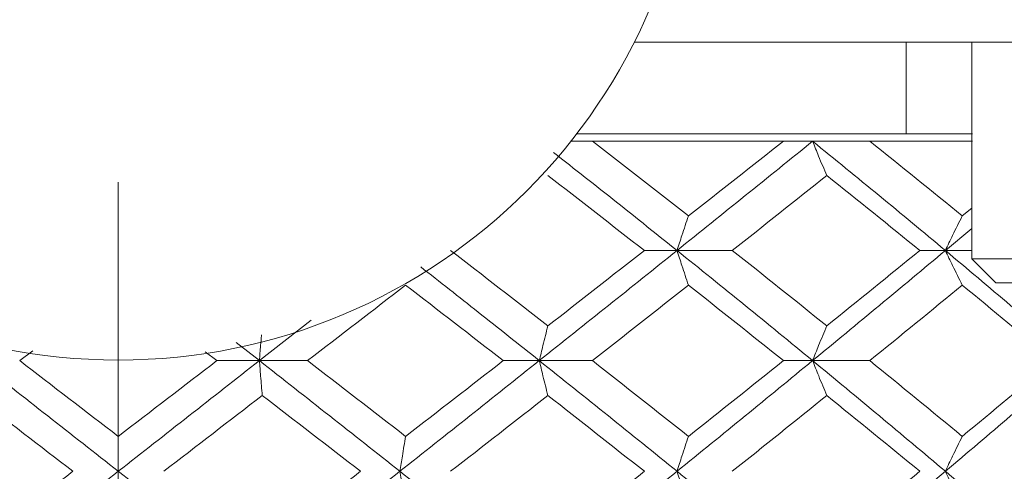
# Model space of a CAD drawing. Header units: inches. Extents: x 1.8 to 31.6, y 1.9 to 20.6.
# Tile 56 of 81: x 23.56 to 23.882, y 10.223 to 10.371. Entities that reach past the tile are written whole.
import ezdxf

# ---------------------------------------------------------------- set-up
doc = ezdxf.new("R2010")
doc.units = ezdxf.units.IN
doc.header["$MEASUREMENT"] = 0
doc.linetypes.add('CENTERX2', pattern=[0.8, 0.5, -0.1, 0.1, -0.1])

msp = doc.modelspace()

# ---------------------------------------------------------------- linework, layer by layer
at = {"color": 7, "linetype": 'CENTERX2', "lineweight": 0}
msp.add_line((23.592, 13.51771), (23.592, 7.74066), dxfattribs=at)
at = {"color": 7, "linetype": 'Continuous', "lineweight": 15}
for p, q in [((23.96942, 10.36355), (23.76078, 10.36355)), ((23.84969, 10.33355), (23.84969, 10.36355)), ((23.8712, 10.36355), (23.8712, 10.29268)), ((23.87146, 10.33355), (23.74196, 10.33355)), ((23.7471, 10.33114), (23.74008, 10.33114)), ((23.80959, 10.33114), (23.7471, 10.33114)), ((23.81913, 10.33114), (23.80959, 10.33114)), ((23.83784, 10.33114), (23.81913, 10.33114)), ((23.87146, 10.33114), (23.83784, 10.33114)), ((23.8712, 10.30925), (23.86809, 10.30671)), ((23.8712, 10.30264), (23.86257, 10.2954)), ((23.77479, 10.2954), (23.76409, 10.2954)), ((23.77479, 10.2954), (23.79287, 10.2954)), ((23.86257, 10.2954), (23.85423, 10.2954)), ((23.86257, 10.2954), (23.8712, 10.2954)), ((23.8712, 10.29268), (23.87907, 10.28481)), ((24.0208, 10.29268), (23.8712, 10.29268)), ((24.01293, 10.28481), (23.87907, 10.28481)), ((23.6551, 10.27266), (23.63815, 10.25937)), ((23.56399, 10.26263), (23.55974, 10.25937)), ((23.63056, 10.26531), (23.63815, 10.25937)), ((23.62046, 10.26228), (23.62426, 10.25937)), ((23.63815, 10.25937), (23.62426, 10.25937)), ((23.63815, 10.25937), (23.65391, 10.25937)), ((23.72973, 10.25937), (23.71792, 10.25937)), ((23.72973, 10.25937), (23.7471, 10.25937)), ((23.81913, 10.25937), (23.80959, 10.25937)), ((23.81913, 10.25937), (23.83784, 10.25937))]:
    msp.add_line(p, q, dxfattribs=at)
msp.add_circle((23.592, 10.44855), 0.18898, dxfattribs=at)
for points in [[(23.7471, 10.33114), (23.7576, 10.32304), (23.76808, 10.3149), (23.77852, 10.30671)], [(23.81913, 10.33114), (23.80453, 10.31933), (23.78973, 10.3074), (23.77479, 10.2954)], [(23.80959, 10.33114), (23.79932, 10.32304), (23.78896, 10.3149), (23.77852, 10.30671)], [(23.81913, 10.33114), (23.83373, 10.31933), (23.84822, 10.3074), (23.86257, 10.2954)], [(23.83784, 10.33114), (23.84799, 10.32304), (23.85807, 10.3149), (23.86809, 10.30671)], [(23.73254, 10.31992), (23.74308, 10.31179), (23.75361, 10.30361), (23.76409, 10.2954)], [(23.82376, 10.31992), (23.81355, 10.31179), (23.80325, 10.30361), (23.79287, 10.2954)], [(23.82376, 10.31992), (23.83398, 10.31179), (23.84414, 10.30361), (23.85423, 10.2954)], [(23.70072, 10.2954), (23.71135, 10.28722), (23.72196, 10.279), (23.73254, 10.27075)], [(23.77479, 10.2954), (23.7599, 10.28346), (23.74487, 10.27143), (23.72973, 10.25937)], [(23.76409, 10.2954), (23.75364, 10.28722), (23.74311, 10.279), (23.73254, 10.27075)], [(23.77479, 10.2954), (23.78967, 10.28346), (23.80447, 10.27143), (23.81913, 10.25937)], [(23.79287, 10.2954), (23.80322, 10.28722), (23.81352, 10.279), (23.82376, 10.27075)], [(23.86257, 10.2954), (23.84828, 10.28346), (23.83379, 10.27143), (23.81913, 10.25937)], [(23.85423, 10.2954), (23.84416, 10.28722), (23.834, 10.279), (23.82376, 10.27075)], [(23.86257, 10.2954), (23.87686, 10.28346), (23.891, 10.27143), (23.90495, 10.25937)], [(23.686, 10.28407), (23.67534, 10.27586), (23.66464, 10.26762), (23.65391, 10.25937)], [(23.686, 10.28407), (23.69666, 10.27586), (23.70731, 10.26762), (23.71792, 10.25937)], [(23.77852, 10.28407), (23.76811, 10.27586), (23.75763, 10.26762), (23.7471, 10.25937)], [(23.77852, 10.28407), (23.78893, 10.27586), (23.79929, 10.26762), (23.80959, 10.25937)], [(23.86809, 10.28407), (23.8581, 10.27586), (23.84802, 10.26762), (23.83784, 10.25937)], [(23.86809, 10.28407), (23.87808, 10.27586), (23.888, 10.26762), (23.89783, 10.25937)], [(23.54585, 10.25937), (23.5612, 10.24733), (23.5766, 10.23525), (23.592, 10.22317)], [(23.55974, 10.25937), (23.57048, 10.25112), (23.58124, 10.24286), (23.592, 10.23459)], [(23.63815, 10.25937), (23.6228, 10.24733), (23.6074, 10.23525), (23.592, 10.22317)], [(23.62426, 10.25937), (23.61352, 10.25112), (23.60276, 10.24286), (23.592, 10.23459)], [(23.63815, 10.25937), (23.6535, 10.24733), (23.66884, 10.23525), (23.68412, 10.22317)], [(23.65391, 10.25937), (23.66462, 10.25112), (23.67532, 10.24286), (23.686, 10.23459)], [(23.72973, 10.25937), (23.71462, 10.24733), (23.6994, 10.23525), (23.68412, 10.22317)], [(23.71792, 10.25937), (23.70732, 10.25112), (23.69668, 10.24286), (23.686, 10.23459)], [(23.72973, 10.25937), (23.74483, 10.24733), (23.75987, 10.23525), (23.77479, 10.22317)], [(23.7471, 10.25937), (23.75762, 10.25112), (23.76809, 10.24286), (23.77852, 10.23459)], [(23.81913, 10.25937), (23.8045, 10.24733), (23.7897, 10.23525), (23.77479, 10.22317)], [(23.80959, 10.25937), (23.7993, 10.25112), (23.78894, 10.24286), (23.77852, 10.23459)], [(23.81913, 10.25937), (23.83376, 10.24733), (23.84825, 10.23525), (23.86257, 10.22317)], [(23.83784, 10.25937), (23.848, 10.25112), (23.85809, 10.24286), (23.86809, 10.23459)], [(23.90495, 10.25937), (23.89103, 10.24733), (23.87689, 10.23525), (23.86257, 10.22317)], [(23.89783, 10.25937), (23.88802, 10.25112), (23.8781, 10.24286), (23.86809, 10.23459)], [(23.54491, 10.24797), (23.55564, 10.23971), (23.56639, 10.23144), (23.57715, 10.22317)], [(23.63909, 10.24797), (23.62836, 10.23971), (23.61761, 10.23144), (23.60685, 10.22317)], [(23.63909, 10.24797), (23.64982, 10.23971), (23.66055, 10.23144), (23.67125, 10.22317)], [(23.73254, 10.24797), (23.72197, 10.23971), (23.71136, 10.23144), (23.70072, 10.22317)], [(23.73254, 10.24797), (23.7431, 10.23971), (23.75362, 10.23144), (23.76409, 10.22317)], [(23.82376, 10.24797), (23.81354, 10.23971), (23.80323, 10.23144), (23.79287, 10.22317)], [(23.82376, 10.24797), (23.83399, 10.23971), (23.84415, 10.23144), (23.85423, 10.22317)], [(23.57715, 10.22317), (23.56639, 10.2149), (23.55564, 10.20662), (23.54491, 10.19836)], [(23.592, 10.22317), (23.5766, 10.21109), (23.5612, 10.19901), (23.54585, 10.18695)], [(23.592, 10.22317), (23.6074, 10.21109), (23.6228, 10.19901), (23.63815, 10.18695)], [(23.68412, 10.22317), (23.66884, 10.21109), (23.65351, 10.19901), (23.63815, 10.18695)], [(23.67125, 10.22317), (23.66055, 10.2149), (23.64983, 10.20662), (23.63909, 10.19836)], [(23.68412, 10.22317), (23.6994, 10.21109), (23.71461, 10.19901), (23.72973, 10.18695)], [(23.77479, 10.22317), (23.75987, 10.21109), (23.74484, 10.19901), (23.72973, 10.18695)], [(23.76409, 10.22317), (23.75362, 10.2149), (23.7431, 10.20662), (23.73254, 10.19836)], [(23.77479, 10.22317), (23.7897, 10.21109), (23.8045, 10.19901), (23.81913, 10.18695)], [(23.86257, 10.22317), (23.84826, 10.21109), (23.83376, 10.19901), (23.81913, 10.18695)], [(23.85423, 10.22317), (23.84415, 10.2149), (23.83399, 10.20662), (23.82376, 10.19836)], [(23.86257, 10.22317), (23.87689, 10.21109), (23.89103, 10.19901), (23.90495, 10.18695)]]:
    msp.add_open_spline(points, degree=3, dxfattribs=at)
for points, knots in [([(23.82376, 10.31992), (23.82332, 10.32097), (23.82287, 10.32202), (23.82243, 10.32308), (23.82199, 10.32414), (23.82154, 10.32521), (23.8211, 10.32628), (23.82044, 10.32789), (23.81978, 10.32951), (23.81913, 10.33114)], [0, 0, 0, 0, 0.0001359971, 0.0001359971, 0.0001359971, 0.0002719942, 0.0002719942, 0.0002719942, 0.0004758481, 0.0004758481, 0.0004758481, 0.0004758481]), ([(23.7344, 10.32745), (23.74129, 10.32204), (23.75484, 10.31138), (23.76821, 10.30067), (23.77479, 10.2954)], [0, 0, 0, 0, 0.507991, 1, 1, 1, 1]), ([(23.77852, 10.30671), (23.77816, 10.30566), (23.7778, 10.3046), (23.77745, 10.30353), (23.77709, 10.30247), (23.77673, 10.3014), (23.77638, 10.30032), (23.77585, 10.2987), (23.77532, 10.29706), (23.77479, 10.2954)], [0, 0, 0, 0, 0.0001359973, 0.0001359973, 0.0001359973, 0.0002719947, 0.0002719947, 0.0002719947, 0.0004770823, 0.0004770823, 0.0004770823, 0.0004770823]), ([(23.86809, 10.30671), (23.86756, 10.30566), (23.86703, 10.3046), (23.86651, 10.30353), (23.86598, 10.30247), (23.86545, 10.3014), (23.86493, 10.30032), (23.86414, 10.2987), (23.86335, 10.29706), (23.86257, 10.2954)], [0, 0, 0, 0, 0.0001359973, 0.0001359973, 0.0001359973, 0.0002719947, 0.0002719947, 0.0002719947, 0.0004770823, 0.0004770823, 0.0004770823, 0.0004770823]), ([(23.77852, 10.28407), (23.77816, 10.28513), (23.7778, 10.28619), (23.77745, 10.28726), (23.77709, 10.28832), (23.77674, 10.2894), (23.77638, 10.29048), (23.77585, 10.29211), (23.77532, 10.29375), (23.77479, 10.2954)], [0, 0, 0, 0, 0.0001359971, 0.0001359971, 0.0001359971, 0.0002719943, 0.0002719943, 0.0002719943, 0.00047754, 0.00047754, 0.00047754, 0.00047754]), ([(23.86809, 10.28407), (23.86756, 10.28513), (23.86704, 10.28619), (23.86651, 10.28726), (23.86598, 10.28832), (23.86546, 10.2894), (23.86493, 10.29048), (23.86414, 10.29211), (23.86336, 10.29375), (23.86257, 10.2954)], [0, 0, 0, 0, 0.0001359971, 0.0001359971, 0.0001359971, 0.0002719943, 0.0002719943, 0.0002719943, 0.00047754, 0.00047754, 0.00047754, 0.00047754]), ([(23.69092, 10.29005), (23.69719, 10.28512), (23.71019, 10.27491), (23.72306, 10.26467), (23.72973, 10.25937)], [0, 0, 0, 0, 0.482288, 1, 1, 1, 1]), ([(23.73254, 10.27075), (23.73227, 10.26969), (23.732, 10.26863), (23.73173, 10.26756), (23.73146, 10.26649), (23.7312, 10.26541), (23.73093, 10.26433), (23.73053, 10.26269), (23.73012, 10.26104), (23.72973, 10.25937)], [0, 0, 0, 0, 0.0001359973, 0.0001359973, 0.0001359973, 0.0002719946, 0.0002719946, 0.0002719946, 0.0004783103, 0.0004783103, 0.0004783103, 0.0004783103]), ([(23.82376, 10.27075), (23.82332, 10.26969), (23.82288, 10.26863), (23.82243, 10.26756), (23.82199, 10.26649), (23.82155, 10.26541), (23.82111, 10.26433), (23.82045, 10.26269), (23.81979, 10.26104), (23.81913, 10.25937)], [0, 0, 0, 0, 0.0001359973, 0.0001359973, 0.0001359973, 0.0002719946, 0.0002719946, 0.0002719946, 0.0004783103, 0.0004783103, 0.0004783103, 0.0004783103]), ([(23.63884, 10.26779), (23.63884, 10.26771), (23.63874, 10.26657), (23.63858, 10.2646), (23.63835, 10.26186), (23.63822, 10.2602), (23.63815, 10.25937)], [0, 0, 0, 0, 0.027843, 0.414072, 0.70703, 1, 1, 1, 1]), ([(23.63909, 10.24797), (23.639, 10.24903), (23.63891, 10.25009), (23.63882, 10.25116), (23.63873, 10.25224), (23.63864, 10.25331), (23.63856, 10.25439), (23.63842, 10.25604), (23.63829, 10.2577), (23.63815, 10.25937)], [0, 0, 0, 0, 0.0001359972, 0.0001359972, 0.0001359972, 0.0002719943, 0.0002719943, 0.0002719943, 0.0004785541, 0.0004785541, 0.0004785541, 0.0004785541]), ([(23.73254, 10.24797), (23.73227, 10.24903), (23.732, 10.25009), (23.73173, 10.25116), (23.73146, 10.25224), (23.7312, 10.25331), (23.73093, 10.25439), (23.73053, 10.25604), (23.73013, 10.2577), (23.72973, 10.25937)], [0, 0, 0, 0, 0.0001359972, 0.0001359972, 0.0001359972, 0.0002719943, 0.0002719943, 0.0002719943, 0.0004785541, 0.0004785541, 0.0004785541, 0.0004785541]), ([(23.82376, 10.24797), (23.82332, 10.24903), (23.82288, 10.25009), (23.82244, 10.25116), (23.82199, 10.25224), (23.82155, 10.25331), (23.82112, 10.25439), (23.82045, 10.25604), (23.81979, 10.2577), (23.81913, 10.25937)], [0, 0, 0, 0, 0.0001359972, 0.0001359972, 0.0001359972, 0.0002719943, 0.0002719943, 0.0002719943, 0.0004785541, 0.0004785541, 0.0004785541, 0.0004785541]), ([(23.592, 10.23459), (23.592, 10.23353), (23.592, 10.23246), (23.592, 10.23139), (23.592, 10.23032), (23.592, 10.22924), (23.592, 10.22815), (23.592, 10.22651), (23.592, 10.22484), (23.592, 10.22317)], [0, 0, 0, 0, 0.0001359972, 0.0001359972, 0.0001359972, 0.0002719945, 0.0002719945, 0.0002719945, 0.0004788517, 0.0004788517, 0.0004788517, 0.0004788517]), ([(23.686, 10.23459), (23.68582, 10.23353), (23.68564, 10.23246), (23.68546, 10.23139), (23.68528, 10.23032), (23.6851, 10.22924), (23.68493, 10.22815), (23.68466, 10.22651), (23.68439, 10.22484), (23.68412, 10.22317)], [0, 0, 0, 0, 0.0001359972, 0.0001359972, 0.0001359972, 0.0002719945, 0.0002719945, 0.0002719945, 0.0004788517, 0.0004788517, 0.0004788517, 0.0004788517]), ([(23.77852, 10.23459), (23.77816, 10.23353), (23.7778, 10.23246), (23.77745, 10.23139), (23.77709, 10.23032), (23.77674, 10.22924), (23.77639, 10.22815), (23.77585, 10.22651), (23.77532, 10.22484), (23.77479, 10.22317)], [0, 0, 0, 0, 0.0001359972, 0.0001359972, 0.0001359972, 0.0002719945, 0.0002719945, 0.0002719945, 0.0004788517, 0.0004788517, 0.0004788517, 0.0004788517]), ([(23.86809, 10.23459), (23.86757, 10.23353), (23.86704, 10.23246), (23.86651, 10.23139), (23.86599, 10.23032), (23.86546, 10.22924), (23.86494, 10.22815), (23.86415, 10.22651), (23.86336, 10.22484), (23.86257, 10.22317)], [0, 0, 0, 0, 0.0001359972, 0.0001359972, 0.0001359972, 0.0002719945, 0.0002719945, 0.0002719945, 0.0004788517, 0.0004788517, 0.0004788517, 0.0004788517]), ([(23.592, 10.21175), (23.592, 10.21281), (23.592, 10.21388), (23.592, 10.21495), (23.592, 10.21602), (23.592, 10.2171), (23.592, 10.21818), (23.592, 10.21983), (23.592, 10.22149), (23.592, 10.22317)], [0, 0, 0, 0, 0.0001359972, 0.0001359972, 0.0001359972, 0.0002719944, 0.0002719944, 0.0002719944, 0.0004788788, 0.0004788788, 0.0004788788, 0.0004788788]), ([(23.686, 10.21175), (23.68582, 10.21281), (23.68564, 10.21388), (23.68546, 10.21495), (23.68528, 10.21602), (23.6851, 10.2171), (23.68493, 10.21818), (23.68466, 10.21983), (23.68439, 10.22149), (23.68412, 10.22317)], [0, 0, 0, 0, 0.0001359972, 0.0001359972, 0.0001359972, 0.0002719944, 0.0002719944, 0.0002719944, 0.0004788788, 0.0004788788, 0.0004788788, 0.0004788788]), ([(23.77852, 10.21175), (23.77816, 10.21281), (23.7778, 10.21388), (23.77745, 10.21495), (23.7771, 10.21602), (23.77674, 10.2171), (23.77639, 10.21818), (23.77585, 10.21983), (23.77532, 10.22149), (23.77479, 10.22317)], [0, 0, 0, 0, 0.0001359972, 0.0001359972, 0.0001359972, 0.0002719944, 0.0002719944, 0.0002719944, 0.0004788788, 0.0004788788, 0.0004788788, 0.0004788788]), ([(23.86809, 10.21175), (23.86757, 10.21281), (23.86704, 10.21388), (23.86651, 10.21495), (23.86599, 10.21602), (23.86546, 10.2171), (23.86494, 10.21818), (23.86415, 10.21983), (23.86336, 10.22149), (23.86257, 10.22317)], [0, 0, 0, 0, 0.0001359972, 0.0001359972, 0.0001359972, 0.0002719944, 0.0002719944, 0.0002719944, 0.0004788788, 0.0004788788, 0.0004788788, 0.0004788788])]:
    msp.add_open_spline(points, degree=3, knots=knots, dxfattribs=at)

doc.saveas('drawing.dxf')
